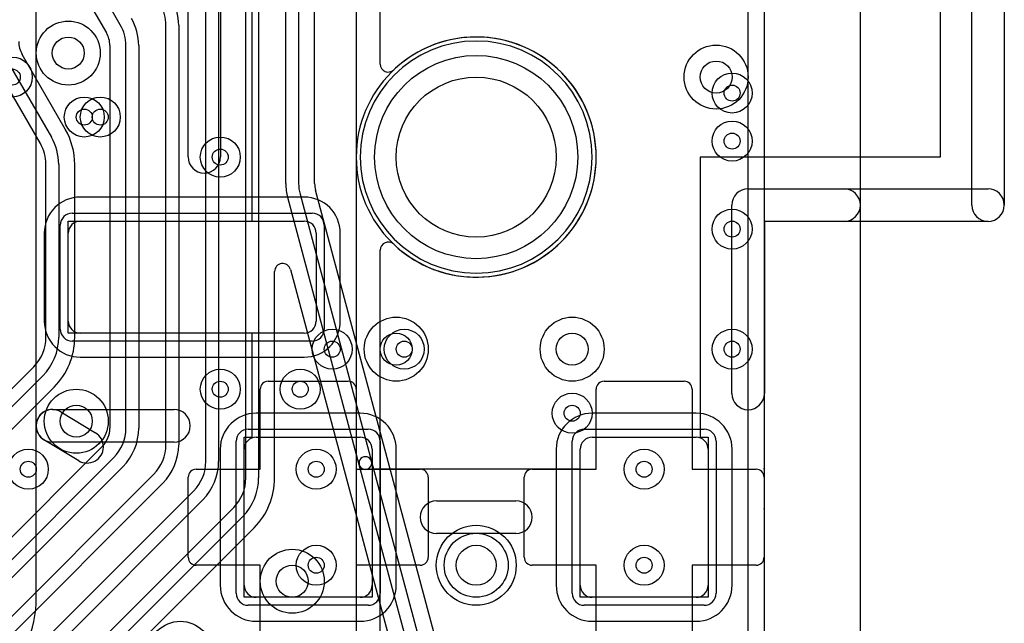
# Model space of a CAD drawing. Extents: x -0.9 to 20.9, y 0 to 20.
# Tile 26 of 39: x 14.7 to 20.9, y 4.6 to 8.4. Entities that reach past the tile are written whole.
import ezdxf

# ---------------------------------------------------------------- set-up
doc = ezdxf.new("R2010")
doc.units = 0
for name, color, linetype in [('1-2-via', 1, 'CONTINUOUS'), ('2-3-via', 1, 'CONTINUOUS'), ('3-4-bvh', 1, 'CONTINUOUS'), ('4-5-via', 1, 'CONTINUOUS'), ('5-6-via', 1, 'CONTINUOUS'), ('Hole', 1, 'CONTINUOUS'), ('L1', 3, 'CONTINUOUS'), ('L2', 3, 'CONTINUOUS'), ('L3', 3, 'CONTINUOUS'), ('L4', 3, 'CONTINUOUS'), ('L5', 7, 'CONTINUOUS'), ('L6', 7, 'CONTINUOUS'), ('MetalMask-A', 176, 'CONTINUOUS'), ('Outline', 7, 'CONTINUOUS'), ('PartsArea-A', 111, 'CONTINUOUS'), ('PartsSilk-A', 221, 'CONTINUOUS'), ('Resist-A', 2, 'CONTINUOUS'), ('Resist-B', 2, 'CONTINUOUS'), ('Silk-A', 140, 'CONTINUOUS')]:
    doc.layers.add(name, color=color, linetype=linetype)

msp = doc.modelspace()

# ---------------------------------------------------------------- linework, layer by layer
at = {"layer": '1-2-via'}
for centre in [(14.7, 8), (16, 7.5), (19.2, 7.05), (16, 6.05), (16.6, 5.55), (18.65, 5.55), (16.6, 4.95), (18.65, 4.95)]:
    msp.add_circle(centre, 0.05, dxfattribs=at)
at = {"layer": '2-3-via'}
for centre in [(15.15, 7.75), (16.5, 6.05), (14.8, 5.55)]:
    msp.add_circle(centre, 0.05, dxfattribs=at)
at = {"layer": '3-4-bvh'}
for centre in [(15.05, 8.15), (19.1, 8), (17.1, 6.3), (18.2, 6.3), (15.1, 5.85), (16.45, 4.85)]:
    msp.add_circle(centre, 0.1, dxfattribs=at)
at = {"layer": '4-5-via'}
for centre in [(15.25, 7.75), (19.2, 7.6), (16.7, 6.3), (19.2, 6.3), (18.2, 5.9)]:
    msp.add_circle(centre, 0.05, dxfattribs=at)
at = {"layer": '5-6-via'}
for centre in [(19.2, 7.9), (17.15, 6.3)]:
    msp.add_circle(centre, 0.05, dxfattribs=at)
at = {"layer": 'Hole'}
for centre, radius in [((17.6, 7.5), 0.5), ((17.6, 4.95), 0.125)]:
    msp.add_circle(centre, radius, dxfattribs=at)
at = {"layer": 'L1'}
for p, q in [((19.39996, 14.55131), (19.39996, 1)), ((16.525, 7.25004), (15.125, 7.25004)), ((15.125, 7.1), (16.525, 7.1)), ((14.89996, 7.025), (14.89996, 6.475)), ((15.05, 6.475), (15.05, 7.025)), ((16.6, 7.025), (16.6, 6.475)), ((16.75004, 6.475), (16.75004, 7.025)), ((16.525, 6.4), (15.125, 6.4)), ((15.125, 6.24996), (16.525, 6.24996)), ((16.29997, 6.1), (16.80003, 6.1)), ((18.39997, 6.1), (18.90003, 6.1)), ((16.25, 5.55), (16.25, 6.05003)), ((16.85, 6.05003), (16.85, 5.55)), ((18.35, 5.55), (18.35, 6.05003)), ((18.95, 6.05003), (18.95, 5.55)), ((16.875, 5.90004), (16.225, 5.90004)), ((18.975, 5.90004), (18.325, 5.90004)), ((16.225, 5.75), (16.875, 5.75)), ((18.325, 5.75), (18.975, 5.75)), ((15.99996, 5.675), (15.99996, 4.825)), ((16.15, 4.825), (16.15, 5.675)), ((16.95, 5.675), (16.95, 4.825)), ((17.10004, 4.825), (17.10004, 5.675)), ((18.09996, 5.675), (18.09996, 4.825)), ((18.25, 4.825), (18.25, 5.675)), ((19.05, 5.675), (19.05, 4.825)), ((19.20004, 4.825), (19.20004, 5.675)), ((15.84997, 5.55), (16.25, 5.55)), ((16.85, 5.55), (17.25003, 5.55)), ((17.94997, 5.55), (18.35, 5.55)), ((18.95, 5.55), (19.35003, 5.55)), ((15.8, 4.99997), (15.8, 5.50003)), ((17.3, 5.50003), (17.3, 4.99997)), ((17.9, 4.99997), (17.9, 5.50003)), ((19.4, 5.50003), (19.4, 4.99997)), ((16.25, 4.95), (15.84997, 4.95)), ((16.25, 4.44997), (16.25, 4.95)), ((17.25003, 4.95), (16.85, 4.95)), ((16.85, 4.95), (16.85, 4.44997)), ((18.35, 4.95), (17.94997, 4.95)), ((18.35, 4.44997), (18.35, 4.95)), ((19.35003, 4.95), (18.95, 4.95)), ((18.95, 4.95), (18.95, 4.44997)), ((16.875, 4.75), (16.225, 4.75)), ((18.975, 4.75), (18.325, 4.75)), ((16.225, 4.59996), (16.875, 4.59996)), ((18.325, 4.59996), (18.975, 4.59996))]:
    msp.add_line(p, q, dxfattribs=at)
for centre, radius in [((14.7, 8), 0.125), ((16, 7.5), 0.125), ((19.2, 7.05), 0.125), ((16, 6.05), 0.125), ((16.6, 5.55), 0.125), ((18.65, 5.55), 0.125), ((17.6, 4.95), 0.25), ((16.6, 4.95), 0.125), ((18.65, 4.95), 0.125)]:
    msp.add_circle(centre, radius, dxfattribs=at)
for centre, radius, start, end in [((17.6, 7.5), 0.75004, 90, -90), ((17.6, 7.5), 0.75004, -90, 90), ((15.125, 7.025), 0.22504, 90, 180), ((16.525, 7.025), 0.22504, 0, 90), ((15.125, 7.025), 0.075, 90, 180), ((16.525, 7.025), 0.075, 0, 90), ((15.125, 6.475), 0.22504, 180, -90), ((15.125, 6.475), 0.075, 180, -90), ((16.525, 6.475), 0.22504, -90, 0), ((16.525, 6.475), 0.075, -90, 0), ((16.29997, 6.05003), 0.04997, 90, 180), ((16.80003, 6.05003), 0.04997, 0, 90), ((18.39997, 6.05003), 0.04997, 90, 180), ((18.90003, 6.05003), 0.04997, 0, 90), ((16.225, 5.675), 0.22504, 90, 180), ((16.875, 5.675), 0.22504, 0, 90), ((18.325, 5.675), 0.22504, 90, 180), ((18.975, 5.675), 0.22504, 0, 90), ((16.225, 5.675), 0.075, 90, 180), ((16.875, 5.675), 0.075, 0, 90), ((18.325, 5.675), 0.075, 90, 180), ((18.975, 5.675), 0.075, 0, 90), ((15.84997, 5.50003), 0.04997, 90, 180), ((17.25003, 5.50003), 0.04997, 0, 90), ((17.94997, 5.50003), 0.04997, 90, 180), ((19.35003, 5.50003), 0.04997, 0, 90), ((15.84997, 4.99997), 0.04997, 180, -90), ((17.25003, 4.99997), 0.04997, -90, 0), ((17.94997, 4.99997), 0.04997, 180, -90), ((19.35003, 4.99997), 0.04997, -90, 0), ((16.225, 4.825), 0.22504, 180, -90), ((16.225, 4.825), 0.075, 180, -90), ((16.875, 4.825), 0.22504, -90, 0), ((16.875, 4.825), 0.075, -90, 0), ((18.325, 4.825), 0.22504, 180, -90), ((18.325, 4.825), 0.075, 180, -90), ((18.975, 4.825), 0.22504, -90, 0), ((18.975, 4.825), 0.075, -90, 0)]:
    msp.add_arc(centre, radius, start, end, dxfattribs=at)
at = {"layer": 'L2'}
msp.add_line((19.39996, 14.55131), (19.39996, 1.00004), dxfattribs=at)
for centre, radius in [((14.7, 8), 0.125), ((15.15, 7.75), 0.125), ((16, 7.5), 0.125), ((19.2, 7.05), 0.125), ((16, 6.05), 0.125), ((16.5, 6.05), 0.125), ((14.8, 5.55), 0.125), ((16.6, 5.55), 0.125), ((18.65, 5.55), 0.125), ((17.6, 4.95), 0.25), ((16.6, 4.95), 0.125), ((18.65, 4.95), 0.125)]:
    msp.add_circle(centre, radius, dxfattribs=at)
for start, end in [(90, -90), (-90, 90)]:
    msp.add_arc((17.6, 7.5), 0.72504, start, end, dxfattribs=at)
at = {"layer": 'L3'}
for p, q in [((19.3999, 10.65), (19.3999, 4)), ((16.41, 7.33496), (16.41, 9.25)), ((16.49, 9.25), (16.49, 7.33496)), ((16.59004, 7.33496), (16.59004, 9.14412)), ((15.01891, 8.74336), (15.28854, 8.27638)), ((15.37516, 8.32642), (15.10555, 8.79338)), ((16.16, 5.49552), (16.16, 8.57743)), ((16.24, 8.57743), (16.24, 5.49552)), ((15.91, 5.59912), (15.91, 8.4504)), ((15.99, 8.4504), (15.99, 5.59912)), ((15.66, 5.70272), (15.66, 8.32341)), ((15.74, 8.32341), (15.74, 5.70272)), ((15.30995, 8.19752), (15.30996, 5.80632)), ((15.41, 5.80632), (15.41, 8.19641)), ((15.49, 8.19641), (15.49, 5.80632)), ((15.03109, 7.67432), (14.76146, 8.14131)), ((14.67483, 8.09128), (14.94445, 7.6243)), ((14.87517, 7.5843), (14.60555, 8.05128)), ((14.91, 6.37426), (14.91, 7.4543)), ((14.99, 7.4543), (14.99, 6.37426)), ((15.09004, 6.37426), (15.09004, 7.4543)), ((16.49886, 7.26766), (16.9461, 5.59852)), ((17.47717, 4.0031), (16.59549, 7.29356)), ((16.86882, 5.57782), (16.42159, 7.24696)), ((16.34004, 5.49552), (16.34004, 6.78521)), ((16.43828, 6.79814), (17.2067, 3.93035)), ((14.31465, 5.67121), (14.83385, 6.19041)), ((14.89042, 6.13384), (14.37121, 5.61465)), ((13.9576, 5.05956), (14.96116, 6.0631)), ((15.26311, 5.69321), (13.75679, 4.18688)), ((13.82753, 4.11615), (15.33385, 5.62247)), ((15.39042, 5.5659), (13.8841, 4.05958)), ((17.31339, 3.91868), (16.86882, 5.57782)), ((16.9461, 5.59852), (17.39066, 3.93939)), ((13.93113, 3.86615), (15.58385, 5.51887)), ((15.64042, 5.4623), (13.9877, 3.80958)), ((14.03473, 3.61615), (15.83385, 5.41527)), ((15.89042, 5.3587), (14.0913, 3.55958)), ((14.13833, 3.36615), (16.08385, 5.31167)), ((16.14042, 5.2551), (14.1949, 3.30958)), ((14.26564, 3.23884), (16.21116, 5.18436))]:
    msp.add_line(p, q, dxfattribs=at)
for centre, radius in [((15.05, 8.15), 0.2), ((19.1, 8), 0.2), ((15.15, 7.75), 0.125), ((17.1, 6.3), 0.2), ((18.2, 6.3), 0.2), ((16.5, 6.05), 0.125), ((15.1, 5.85), 0.2), ((14.8, 5.55), 0.125), ((17.6, 4.95), 0.25), ((16.45, 4.85), 0.2), ((15.75, 4.4), 0.2)]:
    msp.add_circle(centre, radius, dxfattribs=at)
for centre, radius, start, end in [((15.4, 8.32341), 0.26, 0, 30.002636), ((15.4, 8.32341), 0.34, 0, 30.002187), ((15.15, 8.19641), 0.26, 0, 30.002636), ((15.15, 8.19641), 0.34, 0, 30.002187), ((15.15, 8.19641), 0.15996, 0.5767, 29.995004), ((14.90001, 8.22128), 0.15997, 180, -150.014781), ((15.25998, 8.19752), 0.04997, 0, 0.573283), ((17.6, 7.5), 0.72504, 90, -90), ((17.6, 7.5), 0.72504, -90, 90), ((14.80473, 8.1663), 0.04997, -150.017597, -149.992002), ((14.64999, 7.4543), 0.44005, 0, 29.999077), ((14.65, 7.4543), 0.26, 0, 29.999626), ((14.65, 7.4543), 0.34, 0, 29.999885), ((16.75, 7.33496), 0.34, 180, -164.999543), ((16.75, 7.33496), 0.26, 180, -164.998459), ((16.75, 7.33496), 0.15996, 180, -165.000287), ((16.39001, 6.78521), 0.04997, 14.995672, 180), ((14.65, 6.37426), 0.26, -45, 0), ((14.65, 6.37426), 0.34, -45, 0), ((14.64999, 6.37426), 0.44005, -44.999079, 0), ((15.15, 5.80631), 0.15996, -44.997467, 0.003582), ((15.15, 5.80632), 0.26, -45, 0), ((15.15, 5.80632), 0.34, -45, 0), ((15.4, 5.70272), 0.26, -45, 0), ((15.4, 5.70272), 0.34, -45, 0), ((16.90746, 5.58817), 0.04, 14.995079, -164.999889), ((15.65, 5.59912), 0.26, -45, 0), ((15.65, 5.59912), 0.34, -45, 0), ((16.90746, 5.58817), 0.04, -165.004921, 14.999849), ((15.9, 5.49552), 0.26, -45, 0), ((15.9, 5.49552), 0.34, -45, 0), ((15.89999, 5.49552), 0.44005, -44.999079, 0)]:
    msp.add_arc(centre, radius, start, end, dxfattribs=at)
at = {"layer": 'L4'}
for p, q in [((19.39996, 14.55131), (19.39996, 5.30373)), ((19.39982, 5.29999), (19.39995, 1.7))]:
    msp.add_line(p, q, dxfattribs=at)
for centre, radius in [((15.05, 8.15), 0.2), ((19.1, 8), 0.2), ((15.25, 7.75), 0.125), ((19.2, 7.6), 0.125), ((17.1, 6.3), 0.2), ((18.2, 6.3), 0.2), ((16.7, 6.3), 0.125), ((19.2, 6.3), 0.125), ((15.1, 5.85), 0.2), ((18.2, 5.9), 0.125), ((17.6, 4.95), 0.25), ((16.45, 4.85), 0.2), ((15.75, 4.4), 0.2)]:
    msp.add_circle(centre, radius, dxfattribs=at)
for centre, radius, start, end in [((17.6, 7.5), 0.72504, 90, -90), ((17.6, 7.5), 0.72504, -90, 90), ((19.34999, 5.30373), 0.04997, -4.292298, 0)]:
    msp.add_arc(centre, radius, start, end, dxfattribs=at)
at = {"layer": 'L5'}
for p, q in [((19.39996, 14.55129), (19.39996, 5.55569)), ((19.39963, 5.54996), (19.39992, 1.85))]:
    msp.add_line(p, q, dxfattribs=at)
for centre, radius in [((19.2, 7.9), 0.125), ((15.25, 7.75), 0.125), ((19.2, 7.6), 0.125), ((16.7, 6.3), 0.125), ((17.15, 6.3), 0.125), ((19.2, 6.3), 0.125), ((18.2, 5.9), 0.125), ((17.6, 4.95), 0.25)]:
    msp.add_circle(centre, radius, dxfattribs=at)
for centre, radius, start, end in [((17.6, 7.5), 0.72504, 90, -90), ((17.6, 7.5), 0.72504, -90, 90), ((19.34999, 5.55569), 0.04997, -6.584573, 0)]:
    msp.add_arc(centre, radius, start, end, dxfattribs=at)
at = {"layer": 'L6'}
for p, q in [((19.39996, 14.55131), (19.39996, 1)), ((14.85, 4.75), (14.85, 9.25859)), ((16.8499, 9.24107), (16.84994, 6.3)), ((16.99996, 8.08089), (16.99994, 9.23905)), ((16.99998, 4.15), (16.99997, 6.91908)), ((16.84994, 6.3), (16.84994, 4.15))]:
    msp.add_line(p, q, dxfattribs=at)
for centre, radius in [((19.2, 7.9), 0.125), ((17.15, 6.3), 0.125), ((17.6, 4.95), 0.25)]:
    msp.add_circle(centre, radius, dxfattribs=at)
for centre, radius, start, end in [((17.60001, 7.49999), 0.75005, -133.437687, 133.438767), ((17.04993, 8.08089), 0.04997, 180, -46.55692), ((17.04994, 6.91908), 0.04997, 46.55692, 180), ((14.1, 4.75), 0.75, -90, 0)]:
    msp.add_arc(centre, radius, start, end, dxfattribs=at)
at = {"layer": 'MetalMask-A'}
for p, q in [((15.125, 7.1), (16.525, 7.1)), ((15.05, 6.475), (15.05, 7.025)), ((16.6, 7.025), (16.6, 6.475)), ((16.525, 6.4), (15.125, 6.4)), ((16.225, 5.75), (16.875, 5.75)), ((18.325, 5.75), (18.975, 5.75)), ((16.15, 4.825), (16.15, 5.675)), ((16.95, 5.675), (16.95, 4.825)), ((18.25, 4.825), (18.25, 5.675)), ((19.05, 5.675), (19.05, 4.825)), ((16.875, 4.75), (16.225, 4.75)), ((18.975, 4.75), (18.325, 4.75))]:
    msp.add_line(p, q, dxfattribs=at)
for centre, start, end in [((15.125, 7.025), 90, 180), ((16.525, 7.025), 0, 90), ((15.125, 6.475), 180, -90), ((16.525, 6.475), -90, 0), ((16.225, 5.675), 90, 180), ((16.875, 5.675), 0, 90), ((18.325, 5.675), 90, 180), ((18.975, 5.675), 0, 90), ((16.225, 4.825), 180, -90), ((16.875, 4.825), -90, 0), ((18.325, 4.825), 180, -90), ((18.975, 4.825), -90, 0)]:
    msp.add_arc(centre, 0.075, start, end, dxfattribs=at)
at = {"layer": 'Outline'}
msp.add_line((20, 15), (20, 1), dxfattribs=at)
at = {"layer": 'PartsArea-A'}
for p, q in [((20.5, 10.5), (20.5, 7.5)), ((16.2, 7.1), (16.2, 9.4)), ((20.5, 7.5), (19, 7.5)), ((19, 7.5), (19, 5.75)), ((15.05, 6.4), (15.05, 7.1)), ((15.05, 7.1), (16.2, 7.1)), ((16.2, 6.4), (15.05, 6.4)), ((16.2, 5.75), (16.2, 6.4)), ((16.15, 4.75), (16.15, 5.75)), ((16.15, 5.75), (16.2, 5.75)), ((19, 5.75), (19.05, 5.75)), ((19.05, 5.75), (19.05, 4.75)), ((18.25, 5.55), (16.95, 5.55)), ((16.95, 5.55), (16.95, 4.75)), ((18.25, 4.75), (18.25, 5.55)), ((16.95, 4.75), (16.15, 4.75)), ((19.05, 4.75), (18.25, 4.75))]:
    msp.add_line(p, q, dxfattribs=at)
at = {"layer": 'PartsSilk-A'}
for p, q in [((19.3, 0.05), (19.3, 14.45)), ((20, 14.45), (20, 0.05)), ((20.9016, 10.8), (20.9016, 7.2)), ((20.6984, 7.2), (20.6984, 10.6984)), ((15.7984, 7.5016), (15.7984, 8.9984)), ((16.0016, 8.9984), (16.0016, 7.5016)), ((19.3, 7.3016), (20.8, 7.3016)), ((19.1984, 6.0236), (19.1984, 7.2)), ((20.8, 7.0984), (19.4016, 7.0984)), ((19.4016, 7.0984), (19.4016, 6.0236)), ((14.95035, 5.92293), (15.71108, 5.92293)), ((15.00292, 5.90827), (15.22027, 5.77686)), ((15.11513, 5.60298), (14.89778, 5.73439)), ((15.71108, 5.71973), (14.95035, 5.71973)), ((17.3516, 5.3516), (17.8484, 5.3516)), ((17.8484, 5.1484), (17.3516, 5.1484))]:
    msp.add_line(p, q, dxfattribs=at)
for centre, start, end in [((15.9, 7.5016), 180, 0), ((19.3, 7.2), 90, 180), ((20.8, 7.2), -90, 90), ((20.8, 7.2), 180, 0), ((19.3, 6.0236), 180, 0), ((14.95035, 5.82133), 58.83991, -121.157195), ((14.95035, 5.82133), 90, -90), ((15.71108, 5.82133), -90, 90), ((15.1677, 5.68992), -121.16009, 58.842805), ((17.3516, 5.25), 90, -90), ((17.8484, 5.25), -90, 90)]:
    msp.add_arc(centre, 0.1016, start, end, dxfattribs=at)
at = {"layer": 'Resist-A'}
for p, q in [((15.075, 7.15), (16.575, 7.15)), ((15, 6.425), (15, 7.075)), ((16.65, 7.075), (16.65, 6.425)), ((16.575, 6.35), (15.075, 6.35)), ((16.175, 5.8), (16.925, 5.8)), ((18.275, 5.8), (19.025, 5.8)), ((16.1, 4.775), (16.1, 5.725)), ((17, 5.725), (17, 4.775)), ((18.2, 4.775), (18.2, 5.725)), ((19.1, 5.725), (19.1, 4.775)), ((16.925, 4.7), (16.175, 4.7)), ((19.025, 4.7), (18.275, 4.7))]:
    msp.add_line(p, q, dxfattribs=at)
for centre, radius in [((17.6, 7.5), 0.635), ((17.6, 4.95), 0.2)]:
    msp.add_circle(centre, radius, dxfattribs=at)
for centre, start, end in [((15.075, 7.075), 90, 180), ((16.575, 7.075), 0, 90), ((15.075, 6.425), 180, -90), ((16.575, 6.425), -90, 0), ((16.175, 5.725), 90, 180), ((16.925, 5.725), 0, 90), ((18.275, 5.725), 90, 180), ((19.025, 5.725), 0, 90), ((16.175, 4.775), 180, -90), ((16.925, 4.775), -90, 0), ((18.275, 4.775), 180, -90), ((19.025, 4.775), -90, 0)]:
    msp.add_arc(centre, 0.075, start, end, dxfattribs=at)
at = {"layer": 'Resist-B'}
for centre, radius in [((17.6, 7.5), 0.635), ((17.6, 4.95), 0.2)]:
    msp.add_circle(centre, radius, dxfattribs=at)
at = {"layer": 'Silk-A'}
for p, q in [((20, 14.45), (20, 0.05)), ((19.3, 4.43028), (19.3, 13.81972)), ((15.7984, 7.5016), (15.7984, 8.9984)), ((16.0016, 8.9984), (16.0016, 7.5016)), ((19.3, 7.3016), (19.9, 7.3016)), ((19.1984, 6.0236), (19.1984, 7.2)), ((19.9, 7.0984), (19.4016, 7.0984)), ((19.4016, 7.0984), (19.4016, 6.0236)), ((14.95035, 5.92293), (15.71108, 5.92293)), ((15.00292, 5.90827), (15.22027, 5.77686)), ((15.11513, 5.60298), (14.89778, 5.73439)), ((15.71108, 5.71973), (14.95035, 5.71973))]:
    msp.add_line(p, q, dxfattribs=at)
for centre, start, end in [((15.9, 7.5016), 180, 0), ((19.3, 7.2), 90, 180), ((19.9, 7.2), -90, 90), ((19.3, 6.0236), 180, 0), ((14.95035, 5.82133), 58.83991, -121.157195), ((14.95035, 5.82133), 90, -90), ((15.71108, 5.82133), -90, 90), ((15.1677, 5.68992), -121.16009, 58.842805)]:
    msp.add_arc(centre, 0.1016, start, end, dxfattribs=at)

doc.saveas('drawing.dxf')
